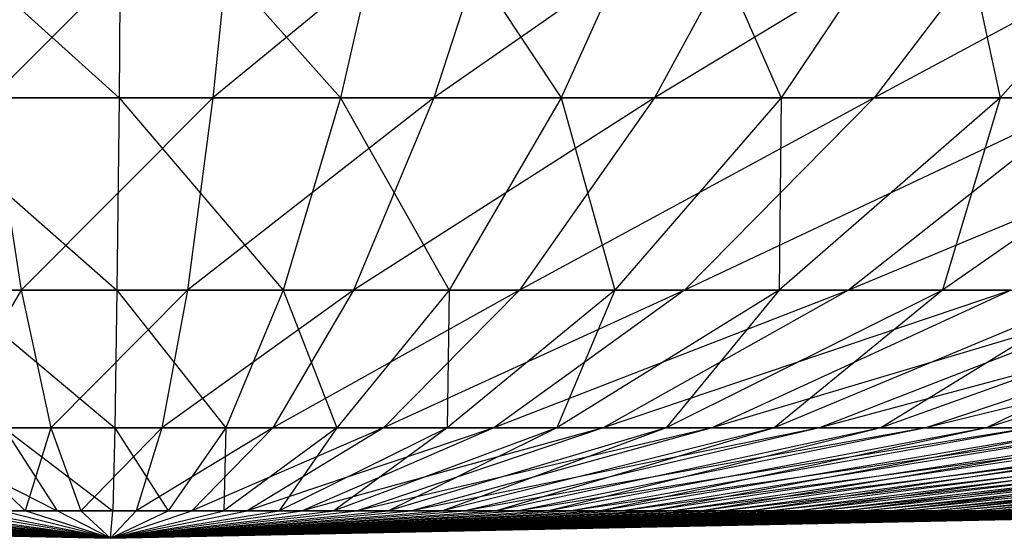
# Model space of a CAD drawing. Extents: x -125 to 125, y -143 to 0.
# Tile 97 of 256: x -0.173 to 1.704, y -142.877 to -141.887. Entities that reach past the tile are written whole.
import ezdxf

# ---------------------------------------------------------------- set-up
doc = ezdxf.new("R2010")
doc.units = 0
doc.header["$LTSCALE"] = 25.4
doc.layers.get('0').update_dxf_attribs({"linetype": 'CONTINUOUS'})

# ---------------------------------------------------------------- blocks, each defined once
blk = doc.blocks.new('NL2500027000_STL_3')
at = {"color": 0}
for p, q in [((-0.5058, -141.5653, 12.4655), (0.0162, -142.0363, 10.007)), ((-0.5058, -141.5653, 12.4655), (0.0162, -142.0363, 10.007)), ((0.2428, -141.5653, -12.4734), (-0.2272, -142.0363, -10.0044)), ((0.2428, -141.5653, -12.4734), (-0.2272, -142.0363, -10.0044)), ((0.0202, -141.5653, 12.4757), (0.0162, -142.0363, 10.007)), ((0.0202, -141.5653, 12.4757), (0.0162, -142.0363, 10.007)), ((0.0202, -141.5653, 12.4757), (0.438, -142.0363, 9.9974)), ((0.0202, -141.5653, 12.4757), (0.438, -142.0363, 9.9974)), ((0.2428, -141.5653, -12.4734), (0.1948, -142.0363, -10.0051)), ((0.2428, -141.5653, -12.4734), (0.1948, -142.0363, -10.0051)), ((0.7685, -141.5653, -12.4521), (0.1948, -142.0363, -10.0051)), ((0.7685, -141.5653, -12.4521), (0.1948, -142.0363, -10.0051)), ((0.5461, -141.5653, 12.4638), (0.438, -142.0363, 9.9974)), ((0.5461, -141.5653, 12.4638), (0.438, -142.0363, 9.9974)), ((0.5461, -141.5653, 12.4638), (0.8591, -142.0363, 9.97)), ((0.5461, -141.5653, 12.4638), (0.8591, -142.0363, 9.97)), ((0.7685, -141.5653, -12.4521), (0.6164, -142.0363, -9.988)), ((0.7685, -141.5653, -12.4521), (0.6164, -142.0363, -9.988)), ((1.2927, -141.5653, -12.4086), (0.6164, -142.0363, -9.988)), ((1.2927, -141.5653, -12.4086), (0.6164, -142.0363, -9.988)), ((1.0711, -141.5653, 12.4297), (0.8591, -142.0363, 9.97)), ((1.0711, -141.5653, 12.4297), (0.8591, -142.0363, 9.97)), ((1.2927, -141.5653, -12.4086), (1.0369, -142.0363, -9.9531)), ((1.2927, -141.5653, -12.4086), (1.0369, -142.0363, -9.9531)), ((1.8147, -141.5653, -12.3431), (1.0369, -142.0363, -9.9531)), ((1.8147, -141.5653, -12.3431), (1.0369, -142.0363, -9.9531)), ((1.0711, -141.5653, 12.4297), (1.2786, -142.0363, 9.9249)), ((1.0711, -141.5653, 12.4297), (1.2786, -142.0363, 9.9249)), ((1.5941, -141.5653, 12.3735), (1.2786, -142.0363, 9.9249)), ((1.5941, -141.5653, 12.3735), (1.2786, -142.0363, 9.9249)), ((1.8147, -141.5653, -12.3431), (1.4556, -142.0363, -9.9005)), ((1.8147, -141.5653, -12.3431), (1.4556, -142.0363, -9.9005)), ((2.3334, -141.5653, -12.2556), (1.4556, -142.0363, -9.9005)), ((2.3334, -141.5653, -12.2556), (1.4556, -142.0363, -9.9005)), ((1.5941, -141.5653, 12.3735), (1.6959, -142.0363, 9.8622)), ((1.5941, -141.5653, 12.3735), (1.6959, -142.0363, 9.8622)), ((2.1143, -141.5653, 12.2953), (1.6959, -142.0363, 9.8622)), ((2.1143, -141.5653, 12.2953), (1.6959, -142.0363, 9.8622)), ((-0.4057, -142.0363, 9.9987), (0.0162, -142.0363, 10.007)), ((-0.4057, -142.0363, 9.9987), (0.0162, -142.0363, 10.007)), ((-0.4057, -142.0363, 9.9987), (0.0122, -142.4035, 7.5206)), ((-0.4057, -142.0363, 9.9987), (0.0122, -142.4035, 7.5206)), ((0.1948, -142.0363, -10.0051), (-0.2272, -142.0363, -10.0044)), ((-0.2272, -142.0363, -10.0044), (-0.1707, -142.4035, -7.5187)), ((-0.2272, -142.0363, -10.0044), (-0.1707, -142.4035, -7.5187)), ((0.1948, -142.0363, -10.0051), (-0.2272, -142.0363, -10.0044)), ((0.1948, -142.0363, -10.0051), (-0.1707, -142.4035, -7.5187)), ((0.1948, -142.0363, -10.0051), (-0.1707, -142.4035, -7.5187)), ((0.0162, -142.0363, 10.007), (0.0122, -142.4035, 7.5206)), ((0.0162, -142.0363, 10.007), (0.0122, -142.4035, 7.5206)), ((0.0162, -142.0363, 10.007), (0.438, -142.0363, 9.9974)), ((0.0162, -142.0363, 10.007), (0.438, -142.0363, 9.9974)), ((0.0162, -142.0363, 10.007), (0.3292, -142.4035, 7.5134)), ((0.0162, -142.0363, 10.007), (0.3292, -142.4035, 7.5134)), ((0.1948, -142.0363, -10.0051), (0.1464, -142.4035, -7.5192)), ((0.1948, -142.0363, -10.0051), (0.1464, -142.4035, -7.5192)), ((0.6164, -142.0363, -9.988), (0.1464, -142.4035, -7.5192)), ((0.6164, -142.0363, -9.988), (0.1464, -142.4035, -7.5192)), ((0.6164, -142.0363, -9.988), (0.1948, -142.0363, -10.0051)), ((0.6164, -142.0363, -9.988), (0.1948, -142.0363, -10.0051)), ((0.438, -142.0363, 9.9974), (0.3292, -142.4035, 7.5134)), ((0.438, -142.0363, 9.9974), (0.3292, -142.4035, 7.5134)), ((0.438, -142.0363, 9.9974), (0.8591, -142.0363, 9.97)), ((0.438, -142.0363, 9.9974), (0.8591, -142.0363, 9.97)), ((0.438, -142.0363, 9.9974), (0.6457, -142.4035, 7.4929)), ((0.438, -142.0363, 9.9974), (0.6457, -142.4035, 7.4929)), ((0.6164, -142.0363, -9.988), (0.4632, -142.4035, -7.5063)), ((0.6164, -142.0363, -9.988), (0.4632, -142.4035, -7.5063)), ((1.0369, -142.0363, -9.9531), (0.4632, -142.4035, -7.5063)), ((1.0369, -142.0363, -9.9531), (0.4632, -142.4035, -7.5063)), ((1.0369, -142.0363, -9.9531), (0.6164, -142.0363, -9.988)), ((1.0369, -142.0363, -9.9531), (0.6164, -142.0363, -9.988)), ((0.8591, -142.0363, 9.97), (0.6457, -142.4035, 7.4929)), ((0.8591, -142.0363, 9.97), (0.6457, -142.4035, 7.4929)), ((1.0369, -142.0363, -9.9531), (0.7793, -142.4035, -7.4801)), ((1.0369, -142.0363, -9.9531), (0.7793, -142.4035, -7.4801)), ((1.4556, -142.0363, -9.9005), (0.7793, -142.4035, -7.4801)), ((1.4556, -142.0363, -9.9005), (0.7793, -142.4035, -7.4801)), ((0.8591, -142.0363, 9.97), (1.2786, -142.0363, 9.9249)), ((0.8591, -142.0363, 9.97), (1.2786, -142.0363, 9.9249)), ((0.8591, -142.0363, 9.97), (0.961, -142.4035, 7.459)), ((0.8591, -142.0363, 9.97), (0.961, -142.4035, 7.459)), ((1.2786, -142.0363, 9.9249), (0.961, -142.4035, 7.459)), ((1.2786, -142.0363, 9.9249), (0.961, -142.4035, 7.459)), ((1.4556, -142.0363, -9.9005), (1.0369, -142.0363, -9.9531)), ((1.4556, -142.0363, -9.9005), (1.0369, -142.0363, -9.9531)), ((1.4556, -142.0363, -9.9005), (1.0939, -142.4035, -7.4406)), ((1.4556, -142.0363, -9.9005), (1.0939, -142.4035, -7.4406)), ((1.8716, -142.0363, -9.8304), (1.0939, -142.4035, -7.4406)), ((1.8716, -142.0363, -9.8304), (1.0939, -142.4035, -7.4406)), ((1.6959, -142.0363, 9.8622), (1.2745, -142.4035, 7.4118)), ((1.6959, -142.0363, 9.8622), (1.2745, -142.4035, 7.4118)), ((1.2786, -142.0363, 9.9249), (1.2745, -142.4035, 7.4118)), ((1.2786, -142.0363, 9.9249), (1.2745, -142.4035, 7.4118)), ((1.2786, -142.0363, 9.9249), (1.6959, -142.0363, 9.8622)), ((1.2786, -142.0363, 9.9249), (1.6959, -142.0363, 9.8622)), ((1.8716, -142.0363, -9.8304), (1.4066, -142.4035, -7.3879)), ((1.8716, -142.0363, -9.8304), (1.4066, -142.4035, -7.3879)), ((2.2844, -142.0363, -9.7427), (1.4066, -142.4035, -7.3879)), ((2.2844, -142.0363, -9.7427), (1.4066, -142.4035, -7.3879)), ((1.8716, -142.0363, -9.8304), (1.4556, -142.0363, -9.9005)), ((1.8716, -142.0363, -9.8304), (1.4556, -142.0363, -9.9005)), ((2.1102, -142.0363, 9.782), (1.5859, -142.4035, 7.3515)), ((2.1102, -142.0363, 9.782), (1.5859, -142.4035, 7.3515)), ((1.6959, -142.0363, 9.8622), (1.5859, -142.4035, 7.3515)), ((1.6959, -142.0363, 9.8622), (1.5859, -142.4035, 7.3515)), ((1.6959, -142.0363, 9.8622), (2.1102, -142.0363, 9.782)), ((1.6959, -142.0363, 9.8622), (2.1102, -142.0363, 9.782)), ((-0.1707, -142.4035, -7.5187), (-0.4875, -142.4035, -7.5048)), ((-0.1707, -142.4035, -7.5187), (-0.4875, -142.4035, -7.5048)), ((-0.1707, -142.4035, -7.5187), (-0.3255, -142.6662, -5.0105)), ((-0.1707, -142.4035, -7.5187), (-0.3255, -142.6662, -5.0105)), ((-0.3049, -142.4035, 7.5144), (0.0122, -142.4035, 7.5206)), ((-0.3049, -142.4035, 7.5144), (0.0122, -142.4035, 7.5206)), ((-0.3049, -142.4035, 7.5144), (0.0081, -142.6662, 5.0211)), ((-0.3049, -142.4035, 7.5144), (0.0081, -142.6662, 5.0211)), ((0.1464, -142.4035, -7.5192), (-0.1707, -142.4035, -7.5187)), ((-0.1707, -142.4035, -7.5187), (-0.114, -142.6662, -5.0198)), ((-0.1707, -142.4035, -7.5187), (-0.114, -142.6662, -5.0198)), ((0.1464, -142.4035, -7.5192), (-0.1707, -142.4035, -7.5187)), ((0.1464, -142.4035, -7.5192), (-0.114, -142.6662, -5.0198)), ((0.1464, -142.4035, -7.5192), (-0.114, -142.6662, -5.0198)), ((0.0122, -142.4035, 7.5206), (0.0081, -142.6662, 5.0211)), ((0.0122, -142.4035, 7.5206), (0.0081, -142.6662, 5.0211)), ((0.0122, -142.4035, 7.5206), (0.3292, -142.4035, 7.5134)), ((0.0122, -142.4035, 7.5206), (0.3292, -142.4035, 7.5134)), ((0.0122, -142.4035, 7.5206), (0.2198, -142.6662, 5.0163)), ((0.0122, -142.4035, 7.5206), (0.2198, -142.6662, 5.0163)), ((0.1464, -142.4035, -7.5192), (0.0977, -142.6662, -5.0201)), ((0.1464, -142.4035, -7.5192), (0.0977, -142.6662, -5.0201)), ((0.4632, -142.4035, -7.5063), (0.0977, -142.6662, -5.0201)), ((0.4632, -142.4035, -7.5063), (0.0977, -142.6662, -5.0201)), ((0.4632, -142.4035, -7.5063), (0.1464, -142.4035, -7.5192)), ((0.4632, -142.4035, -7.5063), (0.1464, -142.4035, -7.5192)), ((0.3292, -142.4035, 7.5134), (0.2198, -142.6662, 5.0163)), ((0.3292, -142.4035, 7.5134), (0.2198, -142.6662, 5.0163)), ((0.4632, -142.4035, -7.5063), (0.3093, -142.6662, -5.0116)), ((0.4632, -142.4035, -7.5063), (0.3093, -142.6662, -5.0116)), ((0.7793, -142.4035, -7.4801), (0.3093, -142.6662, -5.0116)), ((0.7793, -142.4035, -7.4801), (0.3093, -142.6662, -5.0116)), ((0.3292, -142.4035, 7.5134), (0.6457, -142.4035, 7.4929)), ((0.3292, -142.4035, 7.5134), (0.6457, -142.4035, 7.4929)), ((0.3292, -142.4035, 7.5134), (0.4311, -142.6662, 5.0026)), ((0.3292, -142.4035, 7.5134), (0.4311, -142.6662, 5.0026)), ((0.6457, -142.4035, 7.4929), (0.4311, -142.6662, 5.0026)), ((0.6457, -142.4035, 7.4929), (0.4311, -142.6662, 5.0026)), ((0.7793, -142.4035, -7.4801), (0.4632, -142.4035, -7.5063)), ((0.7793, -142.4035, -7.4801), (0.4632, -142.4035, -7.5063)), ((0.7793, -142.4035, -7.4801), (0.5203, -142.6662, -4.9941)), ((0.7793, -142.4035, -7.4801), (0.5203, -142.6662, -4.9941)), ((1.0939, -142.4035, -7.4406), (0.5203, -142.6662, -4.9941)), ((1.0939, -142.4035, -7.4406), (0.5203, -142.6662, -4.9941)), ((0.961, -142.4035, 7.459), (0.6416, -142.6662, 4.9799)), ((0.961, -142.4035, 7.459), (0.6416, -142.6662, 4.9799)), ((0.6457, -142.4035, 7.4929), (0.6416, -142.6662, 4.9799)), ((0.6457, -142.4035, 7.4929), (0.6416, -142.6662, 4.9799)), ((0.6457, -142.4035, 7.4929), (0.961, -142.4035, 7.459)), ((0.6457, -142.4035, 7.4929), (0.961, -142.4035, 7.459)), ((1.0939, -142.4035, -7.4406), (0.7303, -142.6662, -4.9677)), ((1.0939, -142.4035, -7.4406), (0.7303, -142.6662, -4.9677)), ((1.4066, -142.4035, -7.3879), (0.7303, -142.6662, -4.9677)), ((1.4066, -142.4035, -7.3879), (0.7303, -142.6662, -4.9677)), ((1.0939, -142.4035, -7.4406), (0.7793, -142.4035, -7.4801)), ((1.0939, -142.4035, -7.4406), (0.7793, -142.4035, -7.4801)), ((1.2745, -142.4035, 7.4118), (0.8509, -142.6662, 4.9485)), ((1.2745, -142.4035, 7.4118), (0.8509, -142.6662, 4.9485)), ((0.961, -142.4035, 7.459), (0.8509, -142.6662, 4.9485)), ((0.961, -142.4035, 7.459), (0.8509, -142.6662, 4.9485)), ((1.4066, -142.4035, -7.3879), (0.9391, -142.6662, -4.9325)), ((1.4066, -142.4035, -7.3879), (0.9391, -142.6662, -4.9325)), ((1.7168, -142.4035, -7.3221), (0.9391, -142.6662, -4.9325)), ((1.7168, -142.4035, -7.3221), (0.9391, -142.6662, -4.9325)), ((0.961, -142.4035, 7.459), (1.2745, -142.4035, 7.4118)), ((0.961, -142.4035, 7.459), (1.2745, -142.4035, 7.4118)), ((1.5859, -142.4035, 7.3515), (1.0588, -142.6662, 4.9082)), ((1.5859, -142.4035, 7.3515), (1.0588, -142.6662, 4.9082)), ((1.2745, -142.4035, 7.4118), (1.0588, -142.6662, 4.9082)), ((1.2745, -142.4035, 7.4118), (1.0588, -142.6662, 4.9082)), ((1.4066, -142.4035, -7.3879), (1.0939, -142.4035, -7.4406)), ((1.4066, -142.4035, -7.3879), (1.0939, -142.4035, -7.4406)), ((1.7168, -142.4035, -7.3221), (1.1462, -142.6662, -4.8885)), ((1.7168, -142.4035, -7.3221), (1.1462, -142.6662, -4.8885)), ((2.024, -142.4035, -7.2432), (1.1462, -142.6662, -4.8885)), ((2.024, -142.4035, -7.2432), (1.1462, -142.6662, -4.8885)), ((1.8944, -142.4035, 7.2781), (1.2648, -142.6662, 4.8592)), ((1.8944, -142.4035, 7.2781), (1.2648, -142.6662, 4.8592)), ((1.5859, -142.4035, 7.3515), (1.2648, -142.6662, 4.8592)), ((1.5859, -142.4035, 7.3515), (1.2648, -142.6662, 4.8592)), ((1.2745, -142.4035, 7.4118), (1.5859, -142.4035, 7.3515)), ((1.2745, -142.4035, 7.4118), (1.5859, -142.4035, 7.3515)), ((2.024, -142.4035, -7.2432), (1.3513, -142.6662, -4.8359)), ((2.024, -142.4035, -7.2432), (1.3513, -142.6662, -4.8359)), ((2.3275, -142.4035, -7.1514), (1.3513, -142.6662, -4.8359)), ((2.3275, -142.4035, -7.1514), (1.3513, -142.6662, -4.8359)), ((1.7168, -142.4035, -7.3221), (1.4066, -142.4035, -7.3879)), ((1.7168, -142.4035, -7.3221), (1.4066, -142.4035, -7.3879)), ((2.1995, -142.4035, 7.1918), (1.4685, -142.6662, 4.8016)), ((2.1995, -142.4035, 7.1918), (1.4685, -142.6662, 4.8016)), ((1.8944, -142.4035, 7.2781), (1.4685, -142.6662, 4.8016)), ((1.8944, -142.4035, 7.2781), (1.4685, -142.6662, 4.8016)), ((2.3275, -142.4035, -7.1514), (1.5539, -142.6662, -4.7746)), ((2.3275, -142.4035, -7.1514), (1.5539, -142.6662, -4.7746)), ((2.6269, -142.4035, -7.0469), (1.5539, -142.6662, -4.7746)), ((2.6269, -142.4035, -7.0469), (1.5539, -142.6662, -4.7746)), ((1.5859, -142.4035, 7.3515), (1.8944, -142.4035, 7.2781)), ((1.5859, -142.4035, 7.3515), (1.8944, -142.4035, 7.2781)), ((2.5007, -142.4035, 7.0927), (1.6696, -142.6662, 4.7354)), ((2.5007, -142.4035, 7.0927), (1.6696, -142.6662, 4.7354)), ((2.1995, -142.4035, 7.1918), (1.6696, -142.6662, 4.7354)), ((2.1995, -142.4035, 7.1918), (1.6696, -142.6662, 4.7354)), ((-0.4149, -142.6662, 5.0039), (-0.1019, -142.8241, 2.5107)), ((-0.4149, -142.6662, 5.0039), (-0.1019, -142.8241, 2.5107)), ((-0.114, -142.6662, -5.0198), (-0.3255, -142.6662, -5.0105)), ((-0.3255, -142.6662, -5.0105), (-0.1629, -142.8241, -2.5075)), ((-0.3255, -142.6662, -5.0105), (-0.1629, -142.8241, -2.5075)), ((-0.114, -142.6662, -5.0198), (-0.3255, -142.6662, -5.0105)), ((-0.2035, -142.6662, 5.017), (0.0081, -142.6662, 5.0211)), ((-0.2035, -142.6662, 5.017), (0.0081, -142.6662, 5.0211)), ((-0.2035, -142.6662, 5.017), (0.0041, -142.8241, 2.5127)), ((-0.2035, -142.6662, 5.017), (0.0041, -142.8241, 2.5127)), ((-0.2035, -142.6662, 5.017), (-0.1019, -142.8241, 2.5107)), ((-0.2035, -142.6662, 5.017), (-0.1019, -142.8241, 2.5107)), ((-0.114, -142.6662, -5.0198), (-0.1629, -142.8241, -2.5075)), ((-0.114, -142.6662, -5.0198), (-0.1629, -142.8241, -2.5075)), ((0.0977, -142.6662, -5.0201), (-0.114, -142.6662, -5.0198)), ((-0.114, -142.6662, -5.0198), (-0.057, -142.8241, -2.5121)), ((-0.114, -142.6662, -5.0198), (-0.057, -142.8241, -2.5121)), ((0.0977, -142.6662, -5.0201), (-0.114, -142.6662, -5.0198)), ((0.0977, -142.6662, -5.0201), (-0.057, -142.8241, -2.5121)), ((0.0977, -142.6662, -5.0201), (-0.057, -142.8241, -2.5121)), ((0.0081, -142.6662, 5.0211), (0.0041, -142.8241, 2.5127)), ((0.0081, -142.6662, 5.0211), (0.0041, -142.8241, 2.5127)), ((0.0081, -142.6662, 5.0211), (0.2198, -142.6662, 5.0163)), ((0.0081, -142.6662, 5.0211), (0.2198, -142.6662, 5.0163)), ((0.0081, -142.6662, 5.0211), (0.11, -142.8241, 2.5103)), ((0.0081, -142.6662, 5.0211), (0.11, -142.8241, 2.5103)), ((0.0977, -142.6662, -5.0201), (0.0489, -142.8241, -2.5123)), ((0.0977, -142.6662, -5.0201), (0.0489, -142.8241, -2.5123)), ((0.3093, -142.6662, -5.0116), (0.0489, -142.8241, -2.5123)), ((0.3093, -142.6662, -5.0116), (0.0489, -142.8241, -2.5123)), ((0.3093, -142.6662, -5.0116), (0.0977, -142.6662, -5.0201)), ((0.3093, -142.6662, -5.0116), (0.0977, -142.6662, -5.0201)), ((0.2198, -142.6662, 5.0163), (0.11, -142.8241, 2.5103)), ((0.2198, -142.6662, 5.0163), (0.11, -142.8241, 2.5103)), ((0.3093, -142.6662, -5.0116), (0.1548, -142.8241, -2.508)), ((0.3093, -142.6662, -5.0116), (0.1548, -142.8241, -2.508)), ((0.5203, -142.6662, -4.9941), (0.1548, -142.8241, -2.508)), ((0.5203, -142.6662, -4.9941), (0.1548, -142.8241, -2.508)), ((0.4311, -142.6662, 5.0026), (0.2157, -142.8241, 2.5035)), ((0.4311, -142.6662, 5.0026), (0.2157, -142.8241, 2.5035)), ((0.2198, -142.6662, 5.0163), (0.2157, -142.8241, 2.5035)), ((0.2198, -142.6662, 5.0163), (0.2157, -142.8241, 2.5035)), ((0.2198, -142.6662, 5.0163), (0.4311, -142.6662, 5.0026)), ((0.2198, -142.6662, 5.0163), (0.4311, -142.6662, 5.0026)), ((0.5203, -142.6662, -4.9941), (0.2604, -142.8241, -2.4992)), ((0.5203, -142.6662, -4.9941), (0.2604, -142.8241, -2.4992)), ((0.7303, -142.6662, -4.9677), (0.2604, -142.8241, -2.4992)), ((0.7303, -142.6662, -4.9677), (0.2604, -142.8241, -2.4992)), ((0.5203, -142.6662, -4.9941), (0.3093, -142.6662, -5.0116)), ((0.5203, -142.6662, -4.9941), (0.3093, -142.6662, -5.0116)), ((0.6416, -142.6662, 4.9799), (0.3211, -142.8241, 2.4922)), ((0.6416, -142.6662, 4.9799), (0.3211, -142.8241, 2.4922)), ((0.4311, -142.6662, 5.0026), (0.3211, -142.8241, 2.4922)), ((0.4311, -142.6662, 5.0026), (0.3211, -142.8241, 2.4922)), ((0.7303, -142.6662, -4.9677), (0.3655, -142.8241, -2.486)), ((0.7303, -142.6662, -4.9677), (0.3655, -142.8241, -2.486)), ((0.9391, -142.6662, -4.9325), (0.3655, -142.8241, -2.486)), ((0.9391, -142.6662, -4.9325), (0.3655, -142.8241, -2.486)), ((0.8509, -142.6662, 4.9485), (0.4258, -142.8241, 2.4764)), ((0.8509, -142.6662, 4.9485), (0.4258, -142.8241, 2.4764)), ((0.6416, -142.6662, 4.9799), (0.4258, -142.8241, 2.4764)), ((0.6416, -142.6662, 4.9799), (0.4258, -142.8241, 2.4764)), ((0.4311, -142.6662, 5.0026), (0.6416, -142.6662, 4.9799)), ((0.4311, -142.6662, 5.0026), (0.6416, -142.6662, 4.9799)), ((0.9391, -142.6662, -4.9325), (0.47, -142.8241, -2.4684)), ((0.9391, -142.6662, -4.9325), (0.47, -142.8241, -2.4684)), ((1.1462, -142.6662, -4.8885), (0.47, -142.8241, -2.4684)), ((1.1462, -142.6662, -4.8885), (0.47, -142.8241, -2.4684)), ((0.7303, -142.6662, -4.9677), (0.5203, -142.6662, -4.9941)), ((0.7303, -142.6662, -4.9677), (0.5203, -142.6662, -4.9941)), ((1.0588, -142.6662, 4.9082), (0.5299, -142.8241, 2.4563)), ((1.0588, -142.6662, 4.9082), (0.5299, -142.8241, 2.4563)), ((0.8509, -142.6662, 4.9485), (0.5299, -142.8241, 2.4563)), ((0.8509, -142.6662, 4.9485), (0.5299, -142.8241, 2.4563)), ((1.1462, -142.6662, -4.8885), (0.5736, -142.8241, -2.4464)), ((1.1462, -142.6662, -4.8885), (0.5736, -142.8241, -2.4464)), ((1.3513, -142.6662, -4.8359), (0.5736, -142.8241, -2.4464)), ((1.3513, -142.6662, -4.8359), (0.5736, -142.8241, -2.4464)), ((1.2648, -142.6662, 4.8592), (0.6329, -142.8241, 2.4317)), ((1.2648, -142.6662, 4.8592), (0.6329, -142.8241, 2.4317)), ((1.0588, -142.6662, 4.9082), (0.6329, -142.8241, 2.4317)), ((1.0588, -142.6662, 4.9082), (0.6329, -142.8241, 2.4317)), ((0.6416, -142.6662, 4.9799), (0.8509, -142.6662, 4.9485)), ((0.6416, -142.6662, 4.9799), (0.8509, -142.6662, 4.9485)), ((1.3513, -142.6662, -4.8359), (0.6762, -142.8241, -2.42)), ((1.3513, -142.6662, -4.8359), (0.6762, -142.8241, -2.42)), ((1.5539, -142.6662, -4.7746), (0.6762, -142.8241, -2.42)), ((1.5539, -142.6662, -4.7746), (0.6762, -142.8241, -2.42)), ((0.9391, -142.6662, -4.9325), (0.7303, -142.6662, -4.9677)), ((0.9391, -142.6662, -4.9325), (0.7303, -142.6662, -4.9677)), ((1.4685, -142.6662, 4.8016), (0.7349, -142.8241, 2.4029)), ((1.4685, -142.6662, 4.8016), (0.7349, -142.8241, 2.4029)), ((1.2648, -142.6662, 4.8592), (0.7349, -142.8241, 2.4029)), ((1.2648, -142.6662, 4.8592), (0.7349, -142.8241, 2.4029)), ((1.5539, -142.6662, -4.7746), (0.7777, -142.8241, -2.3894)), ((1.5539, -142.6662, -4.7746), (0.7777, -142.8241, -2.3894)), ((1.7538, -142.6662, -4.7048), (0.7777, -142.8241, -2.3894)), ((1.7538, -142.6662, -4.7048), (0.7777, -142.8241, -2.3894)), ((1.6696, -142.6662, 4.7354), (0.8355, -142.8241, 2.3698)), ((1.6696, -142.6662, 4.7354), (0.8355, -142.8241, 2.3698)), ((1.4685, -142.6662, 4.8016), (0.8355, -142.8241, 2.3698)), ((1.4685, -142.6662, 4.8016), (0.8355, -142.8241, 2.3698)), ((0.8509, -142.6662, 4.9485), (1.0588, -142.6662, 4.9082)), ((0.8509, -142.6662, 4.9485), (1.0588, -142.6662, 4.9082)), ((1.7538, -142.6662, -4.7048), (0.8777, -142.8241, -2.3545)), ((1.7538, -142.6662, -4.7048), (0.8777, -142.8241, -2.3545)), ((1.9506, -142.6662, -4.6267), (0.8777, -142.8241, -2.3545)), ((1.9506, -142.6662, -4.6267), (0.8777, -142.8241, -2.3545)), ((1.8677, -142.6662, 4.6608), (0.9347, -142.8241, 2.3324)), ((1.8677, -142.6662, 4.6608), (0.9347, -142.8241, 2.3324)), ((1.6696, -142.6662, 4.7354), (0.9347, -142.8241, 2.3324)), ((1.6696, -142.6662, 4.7354), (0.9347, -142.8241, 2.3324)), ((1.1462, -142.6662, -4.8885), (0.9391, -142.6662, -4.9325)), ((1.1462, -142.6662, -4.8885), (0.9391, -142.6662, -4.9325)), ((1.9506, -142.6662, -4.6267), (0.9762, -142.8241, -2.3154)), ((1.9506, -142.6662, -4.6267), (0.9762, -142.8241, -2.3154)), ((2.1439, -142.6662, -4.5404), (0.9762, -142.8241, -2.3154)), ((2.1439, -142.6662, -4.5404), (0.9762, -142.8241, -2.3154)), ((2.0626, -142.6662, 4.5779), (1.0322, -142.8241, 2.291)), ((2.0626, -142.6662, 4.5779), (1.0322, -142.8241, 2.291)), ((1.8677, -142.6662, 4.6608), (1.0322, -142.8241, 2.291)), ((1.8677, -142.6662, 4.6608), (1.0322, -142.8241, 2.291)), ((1.0588, -142.6662, 4.9082), (1.2648, -142.6662, 4.8592)), ((1.0588, -142.6662, 4.9082), (1.2648, -142.6662, 4.8592)), ((2.1439, -142.6662, -4.5404), (1.0729, -142.8241, -2.2722)), ((2.1439, -142.6662, -4.5404), (1.0729, -142.8241, -2.2722)), ((2.3334, -142.6662, -4.446), (1.0729, -142.8241, -2.2722)), ((2.3334, -142.6662, -4.446), (1.0729, -142.8241, -2.2722)), ((2.2537, -142.6662, 4.4869), (1.1278, -142.8241, 2.2454)), ((2.2537, -142.6662, 4.4869), (1.1278, -142.8241, 2.2454)), ((2.0626, -142.6662, 4.5779), (1.1278, -142.8241, 2.2454)), ((2.0626, -142.6662, 4.5779), (1.1278, -142.8241, 2.2454)), ((1.3513, -142.6662, -4.8359), (1.1462, -142.6662, -4.8885)), ((1.3513, -142.6662, -4.8359), (1.1462, -142.6662, -4.8885)), ((2.3334, -142.6662, -4.446), (1.1677, -142.8241, -2.2249)), ((2.3334, -142.6662, -4.446), (1.1677, -142.8241, -2.2249)), ((2.5188, -142.6662, -4.3436), (1.1677, -142.8241, -2.2249)), ((2.5188, -142.6662, -4.3436), (1.1677, -142.8241, -2.2249)), ((2.4409, -142.6662, 4.3879), (1.2215, -142.8241, 2.1959)), ((2.4409, -142.6662, 4.3879), (1.2215, -142.8241, 2.1959)), ((2.2537, -142.6662, 4.4869), (1.2215, -142.8241, 2.1959)), ((2.2537, -142.6662, 4.4869), (1.2215, -142.8241, 2.1959)), ((2.5188, -142.6662, -4.3436), (1.2605, -142.8241, -2.1737)), ((2.5188, -142.6662, -4.3436), (1.2605, -142.8241, -2.1737)), ((2.6997, -142.6662, -4.2336), (1.2605, -142.8241, -2.1737)), ((2.6997, -142.6662, -4.2336), (1.2605, -142.8241, -2.1737)), ((1.2648, -142.6662, 4.8592), (1.4685, -142.6662, 4.8016)), ((1.2648, -142.6662, 4.8592), (1.4685, -142.6662, 4.8016)), ((2.6237, -142.6662, 4.2811), (1.313, -142.8241, 2.1424)), ((2.6237, -142.6662, 4.2811), (1.313, -142.8241, 2.1424)), ((2.4409, -142.6662, 4.3879), (1.313, -142.8241, 2.1424)), ((2.4409, -142.6662, 4.3879), (1.313, -142.8241, 2.1424)), ((2.6997, -142.6662, -4.2336), (1.351, -142.8241, -2.1187)), ((2.6997, -142.6662, -4.2336), (1.351, -142.8241, -2.1187)), ((2.8757, -142.6662, -4.116), (1.351, -142.8241, -2.1187)), ((2.8757, -142.6662, -4.116), (1.351, -142.8241, -2.1187)), ((1.5539, -142.6662, -4.7746), (1.3513, -142.6662, -4.8359)), ((1.5539, -142.6662, -4.7746), (1.3513, -142.6662, -4.8359)), ((2.8018, -142.6662, 4.1667), (1.4021, -142.8241, 2.0852)), ((2.8018, -142.6662, 4.1667), (1.4021, -142.8241, 2.0852)), ((2.6237, -142.6662, 4.2811), (1.4021, -142.8241, 2.0852)), ((2.6237, -142.6662, 4.2811), (1.4021, -142.8241, 2.0852)), ((2.8757, -142.6662, -4.116), (1.4391, -142.8241, -2.0598)), ((2.8757, -142.6662, -4.116), (1.4391, -142.8241, -2.0598)), ((3.0467, -142.6662, -3.9911), (1.4391, -142.8241, -2.0598)), ((3.0467, -142.6662, -3.9911), (1.4391, -142.8241, -2.0598)), ((1.4685, -142.6662, 4.8016), (1.6696, -142.6662, 4.7354)), ((1.4685, -142.6662, 4.8016), (1.6696, -142.6662, 4.7354)), ((2.975, -142.6662, 4.0449), (1.4888, -142.8241, 2.0242)), ((2.975, -142.6662, 4.0449), (1.4888, -142.8241, 2.0242)), ((2.8018, -142.6662, 4.1667), (1.4888, -142.8241, 2.0242)), ((2.8018, -142.6662, 4.1667), (1.4888, -142.8241, 2.0242)), ((3.0467, -142.6662, -3.9911), (1.5247, -142.8241, -1.9973)), ((3.0467, -142.6662, -3.9911), (1.5247, -142.8241, -1.9973)), ((3.2122, -142.6662, -3.8591), (1.5247, -142.8241, -1.9973)), ((3.2122, -142.6662, -3.8591), (1.5247, -142.8241, -1.9973)), ((1.7538, -142.6662, -4.7048), (1.5539, -142.6662, -4.7746)), ((1.7538, -142.6662, -4.7048), (1.5539, -142.6662, -4.7746)), ((3.1429, -142.6662, 3.9158), (1.5728, -142.8241, 1.9596)), ((3.1429, -142.6662, 3.9158), (1.5728, -142.8241, 1.9596)), ((2.975, -142.6662, 4.0449), (1.5728, -142.8241, 1.9596)), ((2.975, -142.6662, 4.0449), (1.5728, -142.8241, 1.9596)), ((3.2122, -142.6662, -3.8591), (1.6075, -142.8241, -1.9313)), ((3.2122, -142.6662, -3.8591), (1.6075, -142.8241, -1.9313)), ((3.3721, -142.6662, -3.7203), (1.6075, -142.8241, -1.9313)), ((3.3721, -142.6662, -3.7203), (1.6075, -142.8241, -1.9313)), ((3.3051, -142.6662, 3.7799), (1.654, -142.8241, 1.8916)), ((3.3051, -142.6662, 3.7799), (1.654, -142.8241, 1.8916)), ((3.1429, -142.6662, 3.9158), (1.654, -142.8241, 1.8916)), ((3.1429, -142.6662, 3.9158), (1.654, -142.8241, 1.8916)), ((1.6696, -142.6662, 4.7354), (1.8677, -142.6662, 4.6608)), ((1.6696, -142.6662, 4.7354), (1.8677, -142.6662, 4.6608)), ((3.3721, -142.6662, -3.7203), (1.6875, -142.8241, -1.8618)), ((3.3721, -142.6662, -3.7203), (1.6875, -142.8241, -1.8618)), ((3.5259, -142.6662, -3.5748), (1.6875, -142.8241, -1.8618)), ((3.5259, -142.6662, -3.5748), (1.6875, -142.8241, -1.8618)), ((0, -142.8767), (-2.5126, -142.8241, 0.0306)), ((0, -142.8767), (-2.5126, -142.8241, 0.0306)), ((-2.5116, -142.8241, -0.0754), (0, -142.8767)), ((-2.5116, -142.8241, -0.0754), (0, -142.8767)), ((-2.509, -142.8241, 0.1365), (0, -142.8767)), ((-2.509, -142.8241, 0.1365), (0, -142.8767)), ((-2.5062, -142.8241, -0.1812), (0, -142.8767)), ((-2.5062, -142.8241, -0.1812), (0, -142.8767)), ((0, -142.8767), (-2.5011, -142.8241, 0.2421)), ((0, -142.8767), (-2.5011, -142.8241, 0.2421)), ((0, -142.8767), (-2.4963, -142.8241, -0.2867)), ((0, -142.8767), (-2.4963, -142.8241, -0.2867)), ((0, -142.8767), (-2.4886, -142.8241, 0.3473)), ((0, -142.8767), (-2.4886, -142.8241, 0.3473)), ((-2.482, -142.8241, -0.3917), (0, -142.8767)), ((-2.482, -142.8241, -0.3917), (0, -142.8767)), ((0, -142.8767), (-2.4718, -142.8241, 0.4519)), ((0, -142.8767), (-2.4718, -142.8241, 0.4519)), ((-2.4633, -142.8241, -0.496), (0, -142.8767)), ((-2.4633, -142.8241, -0.496), (0, -142.8767)), ((0, -142.8767), (-2.4505, -142.8241, 0.5557)), ((0, -142.8767), (-2.4505, -142.8241, 0.5557)), ((0, -142.8767), (-2.4402, -142.8241, -0.5994)), ((0, -142.8767), (-2.4402, -142.8241, -0.5994)), ((0, -142.8767), (-2.4249, -142.8241, 0.6585)), ((0, -142.8767), (-2.4249, -142.8241, 0.6585)), ((-2.4128, -142.8241, -0.7017), (0, -142.8767)), ((-2.4128, -142.8241, -0.7017), (0, -142.8767)), ((0, -142.8767), (-2.395, -142.8241, 0.7602)), ((0, -142.8767), (-2.395, -142.8241, 0.7602)), ((-2.3811, -142.8241, -0.8028), (0, -142.8767)), ((-2.3811, -142.8241, -0.8028), (0, -142.8767)), ((0, -142.8767), (-2.3608, -142.8241, 0.8605)), ((0, -142.8767), (-2.3608, -142.8241, 0.8605)), ((0, -142.8767), (-2.3451, -142.8241, -0.9025)), ((0, -142.8767), (-2.3451, -142.8241, -0.9025)), ((0, -142.8767), (-2.3225, -142.8241, 0.9592)), ((0, -142.8767), (-2.3225, -142.8241, 0.9592)), ((-2.305, -142.8241, -1.0005), (0, -142.8767)), ((-2.305, -142.8241, -1.0005), (0, -142.8767)), ((0, -142.8767), (-2.28, -142.8241, 1.0563)), ((0, -142.8767), (-2.28, -142.8241, 1.0563)), ((-2.2607, -142.8241, -1.0968), (0, -142.8767)), ((-2.2607, -142.8241, -1.0968), (0, -142.8767)), ((0, -142.8767), (-2.2334, -142.8241, 1.1515)), ((0, -142.8767), (-2.2334, -142.8241, 1.1515)), ((-2.2125, -142.8241, -1.1911), (0, -142.8767)), ((-2.2125, -142.8241, -1.1911), (0, -142.8767)), ((0, -142.8767), (-2.1829, -142.8241, 1.2446)), ((0, -142.8767), (-2.1829, -142.8241, 1.2446)), ((0, -142.8767), (-2.1603, -142.8241, -1.2833)), ((0, -142.8767), (-2.1603, -142.8241, -1.2833)), ((0, -142.8767), (-2.1285, -142.8241, 1.3355)), ((0, -142.8767), (-2.1285, -142.8241, 1.3355)), ((-2.1043, -142.8241, -1.3733), (0, -142.8767)), ((-2.1043, -142.8241, -1.3733), (0, -142.8767)), ((0, -142.8767), (-2.0703, -142.8241, 1.424)), ((0, -142.8767), (-2.0703, -142.8241, 1.424)), ((-2.0445, -142.8241, -1.4608), (0, -142.8767)), ((-2.0445, -142.8241, -1.4608), (0, -142.8767)), ((0, -142.8767), (-2.0084, -142.8241, 1.5101)), ((0, -142.8767), (-2.0084, -142.8241, 1.5101)), ((0, -142.8767), (-1.9811, -142.8241, -1.5457)), ((0, -142.8767), (-1.9811, -142.8241, -1.5457)), ((0, -142.8767), (-1.943, -142.8241, 1.5934)), ((0, -142.8767), (-1.943, -142.8241, 1.5934)), ((-1.9142, -142.8241, -1.6278), (0, -142.8767)), ((-1.9142, -142.8241, -1.6278), (0, -142.8767)), ((0, -142.8767), (-1.8741, -142.8241, 1.6739)), ((0, -142.8767), (-1.8741, -142.8241, 1.6739)), ((-1.8439, -142.8241, -1.707), (0, -142.8767)), ((-1.8439, -142.8241, -1.707), (0, -142.8767)), ((0, -142.8767), (-1.8018, -142.8241, 1.7514)), ((0, -142.8767), (-1.8018, -142.8241, 1.7514)), ((-1.7703, -142.8241, -1.7833), (0, -142.8767)), ((-1.7703, -142.8241, -1.7833), (0, -142.8767)), ((0, -142.8767), (-1.7264, -142.8241, 1.8258)), ((0, -142.8767), (-1.7264, -142.8241, 1.8258)), ((0, -142.8767), (-1.6935, -142.8241, -1.8563)), ((0, -142.8767), (-1.6935, -142.8241, -1.8563)), ((0, -142.8767), (-1.6479, -142.8241, 1.8969)), ((0, -142.8767), (-1.6479, -142.8241, 1.8969)), ((-1.6138, -142.8241, -1.926), (0, -142.8767)), ((-1.6138, -142.8241, -1.926), (0, -142.8767)), ((0, -142.8767), (-1.5665, -142.8241, 1.9647)), ((0, -142.8767), (-1.5665, -142.8241, 1.9647)), ((0, -142.8767), (-1.5311, -142.8241, -1.9924)), ((0, -142.8767), (-1.5311, -142.8241, -1.9924)), ((0, -142.8767), (-1.4822, -142.8241, 2.029)), ((0, -142.8767), (-1.4822, -142.8241, 2.029)), ((0, -142.8767), (-1.4458, -142.8241, -2.0551)), ((0, -142.8767), (-1.4458, -142.8241, -2.0551)), ((0, -142.8767), (-1.3954, -142.8241, 2.0897)), ((0, -142.8767), (-1.3954, -142.8241, 2.0897)), ((0, -142.8767), (-1.3579, -142.8241, -2.1143)), ((0, -142.8767), (-1.3579, -142.8241, -2.1143)), ((0, -142.8767), (-1.306, -142.8241, 2.1467)), ((0, -142.8767), (-1.306, -142.8241, 2.1467)), ((0, -142.8767), (-1.2675, -142.8241, -2.1696)), ((0, -142.8767), (-1.2675, -142.8241, -2.1696)), ((0, -142.8767), (-1.2144, -142.8241, 2.1998)), ((0, -142.8767), (-1.2144, -142.8241, 2.1998)), ((0, -142.8767), (-1.1749, -142.8241, -2.2211)), ((0, -142.8767), (-1.1749, -142.8241, -2.2211)), ((0, -142.8767), (-1.1206, -142.8241, 2.2491)), ((0, -142.8767), (-1.1206, -142.8241, 2.2491)), ((0, -142.8767), (-1.0803, -142.8241, -2.2687)), ((0, -142.8767), (-1.0803, -142.8241, -2.2687)), ((0, -142.8767), (-1.0248, -142.8241, 2.2943)), ((0, -142.8767), (-1.0248, -142.8241, 2.2943)), ((0, -142.8767), (-0.9837, -142.8241, -2.3122)), ((0, -142.8767), (-0.9837, -142.8241, -2.3122)), ((0, -142.8767), (-0.9271, -142.8241, 2.3355)), ((0, -142.8767), (-0.9271, -142.8241, 2.3355)), ((0, -142.8767), (-0.8853, -142.8241, -2.3516)), ((0, -142.8767), (-0.8853, -142.8241, -2.3516)), ((0, -142.8767), (-0.8279, -142.8241, 2.3725)), ((0, -142.8767), (-0.8279, -142.8241, 2.3725)), ((0, -142.8767), (-0.7854, -142.8241, -2.3869)), ((0, -142.8767), (-0.7854, -142.8241, -2.3869)), ((0, -142.8767), (-0.7271, -142.8241, 2.4053)), ((0, -142.8767), (-0.7271, -142.8241, 2.4053)), ((0, -142.8767), (-0.6841, -142.8241, -2.4178)), ((0, -142.8767), (-0.6841, -142.8241, -2.4178)), ((0, -142.8767), (-0.6251, -142.8241, 2.4338)), ((0, -142.8767), (-0.6251, -142.8241, 2.4338)), ((0, -142.8767), (-0.5815, -142.8241, -2.4445)), ((0, -142.8767), (-0.5815, -142.8241, -2.4445)), ((0, -142.8767), (-0.5219, -142.8241, 2.458)), ((0, -142.8767), (-0.5219, -142.8241, 2.458)), ((0, -142.8767), (-0.478, -142.8241, -2.4669)), ((0, -142.8767), (-0.478, -142.8241, -2.4669)), ((0, -142.8767), (-0.4178, -142.8241, 2.4778)), ((0, -142.8767), (-0.4178, -142.8241, 2.4778)), ((0, -142.8767), (-0.3735, -142.8241, -2.4848)), ((0, -142.8767), (-0.3735, -142.8241, -2.4848)), ((0, -142.8767), (-0.313, -142.8241, 2.4932)), ((0, -142.8767), (-0.313, -142.8241, 2.4932)), ((-0.2685, -142.8241, -2.4984), (-0.1629, -142.8241, -2.5075)), ((0, -142.8767), (-0.2685, -142.8241, -2.4984)), ((0, -142.8767), (-0.2685, -142.8241, -2.4984)), ((-0.2685, -142.8241, -2.4984), (-0.1629, -142.8241, -2.5075)), ((0, -142.8767), (-0.2076, -142.8241, 2.5042)), ((-0.1019, -142.8241, 2.5107), (-0.2076, -142.8241, 2.5042)), ((0, -142.8767), (-0.2076, -142.8241, 2.5042)), ((-0.1019, -142.8241, 2.5107), (-0.2076, -142.8241, 2.5042)), ((-0.1629, -142.8241, -2.5075), (-0.057, -142.8241, -2.5121)), ((0, -142.8767), (-0.1629, -142.8241, -2.5075)), ((0, -142.8767), (-0.1629, -142.8241, -2.5075)), ((-0.1629, -142.8241, -2.5075), (-0.057, -142.8241, -2.5121)), ((0, -142.8767), (-0.1019, -142.8241, 2.5107)), ((0.0041, -142.8241, 2.5127), (-0.1019, -142.8241, 2.5107)), ((0, -142.8767), (-0.1019, -142.8241, 2.5107)), ((0.0041, -142.8241, 2.5127), (-0.1019, -142.8241, 2.5107)), ((-0.057, -142.8241, -2.5121), (0.0489, -142.8241, -2.5123)), ((0, -142.8767), (-0.057, -142.8241, -2.5121)), ((0, -142.8767), (-0.057, -142.8241, -2.5121)), ((-0.057, -142.8241, -2.5121), (0.0489, -142.8241, -2.5123)), ((0, -142.8767), (0.0041, -142.8241, 2.5127)), ((0, -142.8767), (0.0041, -142.8241, 2.5127)), ((0, -142.8767), (0.11, -142.8241, 2.5103)), ((0, -142.8767), (0.11, -142.8241, 2.5103)), ((0, -142.8767), (0.2157, -142.8241, 2.5035)), ((0, -142.8767), (0.2157, -142.8241, 2.5035)), ((0, -142.8767), (0.3211, -142.8241, 2.4922)), ((0, -142.8767), (0.3211, -142.8241, 2.4922)), ((0, -142.8767), (0.4258, -142.8241, 2.4764)), ((0, -142.8767), (0.4258, -142.8241, 2.4764)), ((0, -142.8767), (0.5299, -142.8241, 2.4563)), ((0, -142.8767), (0.5299, -142.8241, 2.4563)), ((0, -142.8767), (0.6329, -142.8241, 2.4317)), ((0, -142.8767), (0.6329, -142.8241, 2.4317)), ((0, -142.8767), (0.7349, -142.8241, 2.4029)), ((0, -142.8767), (0.7349, -142.8241, 2.4029)), ((0, -142.8767), (0.8355, -142.8241, 2.3698)), ((0, -142.8767), (0.8355, -142.8241, 2.3698)), ((0, -142.8767), (0.9347, -142.8241, 2.3324)), ((0, -142.8767), (0.9347, -142.8241, 2.3324)), ((0, -142.8767), (1.0322, -142.8241, 2.291)), ((0, -142.8767), (1.0322, -142.8241, 2.291)), ((0, -142.8767), (1.1278, -142.8241, 2.2454)), ((0, -142.8767), (1.1278, -142.8241, 2.2454)), ((0, -142.8767), (1.2215, -142.8241, 2.1959)), ((0, -142.8767), (1.2215, -142.8241, 2.1959)), ((0, -142.8767), (1.313, -142.8241, 2.1424)), ((0, -142.8767), (1.313, -142.8241, 2.1424)), ((0, -142.8767), (1.4021, -142.8241, 2.0852)), ((0, -142.8767), (1.4021, -142.8241, 2.0852)), ((0, -142.8767), (1.4888, -142.8241, 2.0242)), ((0, -142.8767), (1.4888, -142.8241, 2.0242)), ((0, -142.8767), (1.5728, -142.8241, 1.9596)), ((0, -142.8767), (1.5728, -142.8241, 1.9596)), ((0, -142.8767), (1.654, -142.8241, 1.8916)), ((0, -142.8767), (1.654, -142.8241, 1.8916)), ((0, -142.8767), (1.7323, -142.8241, 1.8202)), ((0, -142.8767), (1.7323, -142.8241, 1.8202)), ((0, -142.8767), (1.8075, -142.8241, 1.7455)), ((0, -142.8767), (1.8075, -142.8241, 1.7455)), ((0, -142.8767), (1.8795, -142.8241, 1.6678)), ((0, -142.8767), (1.8795, -142.8241, 1.6678)), ((0, -142.8767), (1.9481, -142.8241, 1.5871)), ((0, -142.8767), (1.9481, -142.8241, 1.5871)), ((0, -142.8767), (2.0133, -142.8241, 1.5035)), ((0, -142.8767), (2.0133, -142.8241, 1.5035)), ((0, -142.8767), (2.0749, -142.8241, 1.4173)), ((0, -142.8767), (2.0749, -142.8241, 1.4173)), ((0, -142.8767), (2.1328, -142.8241, 1.3286)), ((0, -142.8767), (2.1328, -142.8241, 1.3286)), ((0, -142.8767), (2.1869, -142.8241, 1.2375)), ((0, -142.8767), (2.1869, -142.8241, 1.2375)), ((0, -142.8767), (2.2371, -142.8241, 1.1442)), ((0, -142.8767), (2.2371, -142.8241, 1.1442)), ((0, -142.8767), (2.2834, -142.8241, 1.0489)), ((0, -142.8767), (2.2834, -142.8241, 1.0489)), ((0, -142.8767), (2.3256, -142.8241, 0.9517)), ((0, -142.8767), (2.3256, -142.8241, 0.9517)), ((0, -142.8767), (2.3636, -142.8241, 0.8528)), ((0, -142.8767), (2.3636, -142.8241, 0.8528)), ((0, -142.8767), (2.3975, -142.8241, 0.7524)), ((0, -142.8767), (2.3975, -142.8241, 0.7524)), ((0, -142.8767), (2.427, -142.8241, 0.6507)), ((0, -142.8767), (2.427, -142.8241, 0.6507)), ((0, -142.8767), (2.4523, -142.8241, 0.5478)), ((0, -142.8767), (2.4523, -142.8241, 0.5478)), ((0, -142.8767), (2.4732, -142.8241, 0.4439)), ((0, -142.8767), (2.4732, -142.8241, 0.4439)), ((0, -142.8767), (2.4897, -142.8241, 0.3393)), ((0, -142.8767), (2.4897, -142.8241, 0.3393)), ((0, -142.8767), (2.5018, -142.8241, 0.234)), ((0, -142.8767), (2.5018, -142.8241, 0.234)), ((0, -142.8767), (2.5095, -142.8241, 0.1283)), ((0, -142.8767), (2.5095, -142.8241, 0.1283)), ((0, -142.8767), (2.5127, -142.8241, 0.0224)), ((0, -142.8767), (2.5127, -142.8241, 0.0224)), ((0, -142.8767), (2.5114, -142.8241, -0.0835)), ((0, -142.8767), (2.5114, -142.8241, -0.0835)), ((0, -142.8767), (2.5056, -142.8241, -0.1893)), ((0, -142.8767), (2.5056, -142.8241, -0.1893)), ((0, -142.8767), (2.4954, -142.8241, -0.2948)), ((0, -142.8767), (2.4954, -142.8241, -0.2948)), ((0, -142.8767), (2.4808, -142.8241, -0.3997)), ((0, -142.8767), (2.4808, -142.8241, -0.3997)), ((0, -142.8767), (2.4617, -142.8241, -0.5039)), ((0, -142.8767), (2.4617, -142.8241, -0.5039)), ((0, -142.8767), (2.4383, -142.8241, -0.6073)), ((0, -142.8767), (2.4383, -142.8241, -0.6073)), ((0, -142.8767), (2.4105, -142.8241, -0.7095)), ((0, -142.8767), (2.4105, -142.8241, -0.7095)), ((0, -142.8767), (2.3784, -142.8241, -0.8105)), ((0, -142.8767), (2.3784, -142.8241, -0.8105)), ((0, -142.8767), (2.3422, -142.8241, -0.9101)), ((0, -142.8767), (2.3422, -142.8241, -0.9101)), ((0, -142.8767), (2.3017, -142.8241, -1.008)), ((0, -142.8767), (2.3017, -142.8241, -1.008)), ((0, -142.8767), (2.2572, -142.8241, -1.1041)), ((0, -142.8767), (2.2572, -142.8241, -1.1041)), ((0, -142.8767), (2.2086, -142.8241, -1.1983)), ((0, -142.8767), (2.2086, -142.8241, -1.1983)), ((0, -142.8767), (2.1561, -142.8241, -1.2903)), ((0, -142.8767), (2.1561, -142.8241, -1.2903)), ((0, -142.8767), (2.0998, -142.8241, -1.3801)), ((0, -142.8767), (2.0998, -142.8241, -1.3801)), ((0, -142.8767), (2.0398, -142.8241, -1.4674)), ((0, -142.8767), (2.0398, -142.8241, -1.4674)), ((0, -142.8767), (1.9761, -142.8241, -1.5521)), ((0, -142.8767), (1.9761, -142.8241, -1.5521)), ((0, -142.8767), (1.9089, -142.8241, -1.634)), ((0, -142.8767), (1.9089, -142.8241, -1.634)), ((0, -142.8767), (1.8383, -142.8241, -1.713)), ((0, -142.8767), (1.8383, -142.8241, -1.713)), ((0, -142.8767), (1.7645, -142.8241, -1.789)), ((0, -142.8767), (1.7645, -142.8241, -1.789)), ((0, -142.8767), (1.6875, -142.8241, -1.8618)), ((0, -142.8767), (1.6875, -142.8241, -1.8618)), ((0, -142.8767), (1.6075, -142.8241, -1.9313)), ((0, -142.8767), (1.6075, -142.8241, -1.9313)), ((0, -142.8767), (1.5247, -142.8241, -1.9973)), ((0, -142.8767), (1.5247, -142.8241, -1.9973)), ((0, -142.8767), (1.4391, -142.8241, -2.0598)), ((0, -142.8767), (1.4391, -142.8241, -2.0598)), ((0, -142.8767), (1.351, -142.8241, -2.1187)), ((0, -142.8767), (1.351, -142.8241, -2.1187)), ((0, -142.8767), (1.2605, -142.8241, -2.1737)), ((0, -142.8767), (1.2605, -142.8241, -2.1737)), ((0, -142.8767), (1.1677, -142.8241, -2.2249)), ((0, -142.8767), (1.1677, -142.8241, -2.2249)), ((0, -142.8767), (1.0729, -142.8241, -2.2722)), ((0, -142.8767), (1.0729, -142.8241, -2.2722)), ((0, -142.8767), (0.9762, -142.8241, -2.3154)), ((0, -142.8767), (0.9762, -142.8241, -2.3154)), ((0, -142.8767), (0.8777, -142.8241, -2.3545)), ((0, -142.8767), (0.8777, -142.8241, -2.3545)), ((0, -142.8767), (0.7777, -142.8241, -2.3894)), ((0, -142.8767), (0.7777, -142.8241, -2.3894)), ((0, -142.8767), (0.6762, -142.8241, -2.42)), ((0, -142.8767), (0.6762, -142.8241, -2.42)), ((0, -142.8767), (0.5736, -142.8241, -2.4464)), ((0, -142.8767), (0.5736, -142.8241, -2.4464)), ((0, -142.8767), (0.47, -142.8241, -2.4684)), ((0, -142.8767), (0.47, -142.8241, -2.4684)), ((0, -142.8767), (0.3655, -142.8241, -2.486)), ((0, -142.8767), (0.3655, -142.8241, -2.486)), ((0, -142.8767), (0.2604, -142.8241, -2.4992)), ((0, -142.8767), (0.2604, -142.8241, -2.4992)), ((0, -142.8767), (0.1548, -142.8241, -2.508)), ((0, -142.8767), (0.1548, -142.8241, -2.508)), ((0, -142.8767), (0.0489, -142.8241, -2.5123)), ((0, -142.8767), (0.0489, -142.8241, -2.5123)), ((0.11, -142.8241, 2.5103), (0.0041, -142.8241, 2.5127)), ((0.11, -142.8241, 2.5103), (0.0041, -142.8241, 2.5127)), ((0.0489, -142.8241, -2.5123), (0.1548, -142.8241, -2.508)), ((0.0489, -142.8241, -2.5123), (0.1548, -142.8241, -2.508)), ((0.2157, -142.8241, 2.5035), (0.11, -142.8241, 2.5103)), ((0.2157, -142.8241, 2.5035), (0.11, -142.8241, 2.5103)), ((0.1548, -142.8241, -2.508), (0.2604, -142.8241, -2.4992)), ((0.1548, -142.8241, -2.508), (0.2604, -142.8241, -2.4992)), ((0.3211, -142.8241, 2.4922), (0.2157, -142.8241, 2.5035)), ((0.3211, -142.8241, 2.4922), (0.2157, -142.8241, 2.5035)), ((0.2604, -142.8241, -2.4992), (0.3655, -142.8241, -2.486)), ((0.2604, -142.8241, -2.4992), (0.3655, -142.8241, -2.486)), ((0.4258, -142.8241, 2.4764), (0.3211, -142.8241, 2.4922)), ((0.4258, -142.8241, 2.4764), (0.3211, -142.8241, 2.4922)), ((0.3655, -142.8241, -2.486), (0.47, -142.8241, -2.4684)), ((0.3655, -142.8241, -2.486), (0.47, -142.8241, -2.4684)), ((0.5299, -142.8241, 2.4563), (0.4258, -142.8241, 2.4764)), ((0.5299, -142.8241, 2.4563), (0.4258, -142.8241, 2.4764)), ((0.47, -142.8241, -2.4684), (0.5736, -142.8241, -2.4464)), ((0.47, -142.8241, -2.4684), (0.5736, -142.8241, -2.4464)), ((0.6329, -142.8241, 2.4317), (0.5299, -142.8241, 2.4563)), ((0.6329, -142.8241, 2.4317), (0.5299, -142.8241, 2.4563)), ((0.5736, -142.8241, -2.4464), (0.6762, -142.8241, -2.42)), ((0.5736, -142.8241, -2.4464), (0.6762, -142.8241, -2.42)), ((0.7349, -142.8241, 2.4029), (0.6329, -142.8241, 2.4317)), ((0.7349, -142.8241, 2.4029), (0.6329, -142.8241, 2.4317)), ((0.6762, -142.8241, -2.42), (0.7777, -142.8241, -2.3894)), ((0.6762, -142.8241, -2.42), (0.7777, -142.8241, -2.3894)), ((0.8355, -142.8241, 2.3698), (0.7349, -142.8241, 2.4029)), ((0.8355, -142.8241, 2.3698), (0.7349, -142.8241, 2.4029)), ((0.7777, -142.8241, -2.3894), (0.8777, -142.8241, -2.3545)), ((0.7777, -142.8241, -2.3894), (0.8777, -142.8241, -2.3545)), ((0.9347, -142.8241, 2.3324), (0.8355, -142.8241, 2.3698)), ((0.9347, -142.8241, 2.3324), (0.8355, -142.8241, 2.3698)), ((0.8777, -142.8241, -2.3545), (0.9762, -142.8241, -2.3154)), ((0.8777, -142.8241, -2.3545), (0.9762, -142.8241, -2.3154)), ((1.0322, -142.8241, 2.291), (0.9347, -142.8241, 2.3324)), ((1.0322, -142.8241, 2.291), (0.9347, -142.8241, 2.3324)), ((0.9762, -142.8241, -2.3154), (1.0729, -142.8241, -2.2722)), ((0.9762, -142.8241, -2.3154), (1.0729, -142.8241, -2.2722)), ((1.1278, -142.8241, 2.2454), (1.0322, -142.8241, 2.291)), ((1.1278, -142.8241, 2.2454), (1.0322, -142.8241, 2.291)), ((1.0729, -142.8241, -2.2722), (1.1677, -142.8241, -2.2249)), ((1.0729, -142.8241, -2.2722), (1.1677, -142.8241, -2.2249)), ((1.2215, -142.8241, 2.1959), (1.1278, -142.8241, 2.2454)), ((1.2215, -142.8241, 2.1959), (1.1278, -142.8241, 2.2454)), ((1.1677, -142.8241, -2.2249), (1.2605, -142.8241, -2.1737)), ((1.1677, -142.8241, -2.2249), (1.2605, -142.8241, -2.1737)), ((1.313, -142.8241, 2.1424), (1.2215, -142.8241, 2.1959)), ((1.313, -142.8241, 2.1424), (1.2215, -142.8241, 2.1959)), ((1.2605, -142.8241, -2.1737), (1.351, -142.8241, -2.1187)), ((1.2605, -142.8241, -2.1737), (1.351, -142.8241, -2.1187)), ((1.4021, -142.8241, 2.0852), (1.313, -142.8241, 2.1424)), ((1.4021, -142.8241, 2.0852), (1.313, -142.8241, 2.1424)), ((1.351, -142.8241, -2.1187), (1.4391, -142.8241, -2.0598)), ((1.351, -142.8241, -2.1187), (1.4391, -142.8241, -2.0598)), ((1.4888, -142.8241, 2.0242), (1.4021, -142.8241, 2.0852)), ((1.4888, -142.8241, 2.0242), (1.4021, -142.8241, 2.0852)), ((1.4391, -142.8241, -2.0598), (1.5247, -142.8241, -1.9973)), ((1.4391, -142.8241, -2.0598), (1.5247, -142.8241, -1.9973)), ((1.5728, -142.8241, 1.9596), (1.4888, -142.8241, 2.0242)), ((1.5728, -142.8241, 1.9596), (1.4888, -142.8241, 2.0242)), ((1.5247, -142.8241, -1.9973), (1.6075, -142.8241, -1.9313)), ((1.5247, -142.8241, -1.9973), (1.6075, -142.8241, -1.9313)), ((1.654, -142.8241, 1.8916), (1.5728, -142.8241, 1.9596)), ((1.654, -142.8241, 1.8916), (1.5728, -142.8241, 1.9596)), ((1.6075, -142.8241, -1.9313), (1.6875, -142.8241, -1.8618)), ((1.6075, -142.8241, -1.9313), (1.6875, -142.8241, -1.8618)), ((1.7323, -142.8241, 1.8202), (1.654, -142.8241, 1.8916)), ((1.7323, -142.8241, 1.8202), (1.654, -142.8241, 1.8916)), ((1.6875, -142.8241, -1.8618), (1.7645, -142.8241, -1.789)), ((1.6875, -142.8241, -1.8618), (1.7645, -142.8241, -1.789))]:
    blk.add_line(p, q, dxfattribs=at)

msp = doc.modelspace()

# ---------------------------------------------------------------- block references
at = {"color": 253}
msp.add_blockref('NL2500027000_STL_3', (0, 0), dxfattribs=at)

doc.saveas('drawing.dxf')
